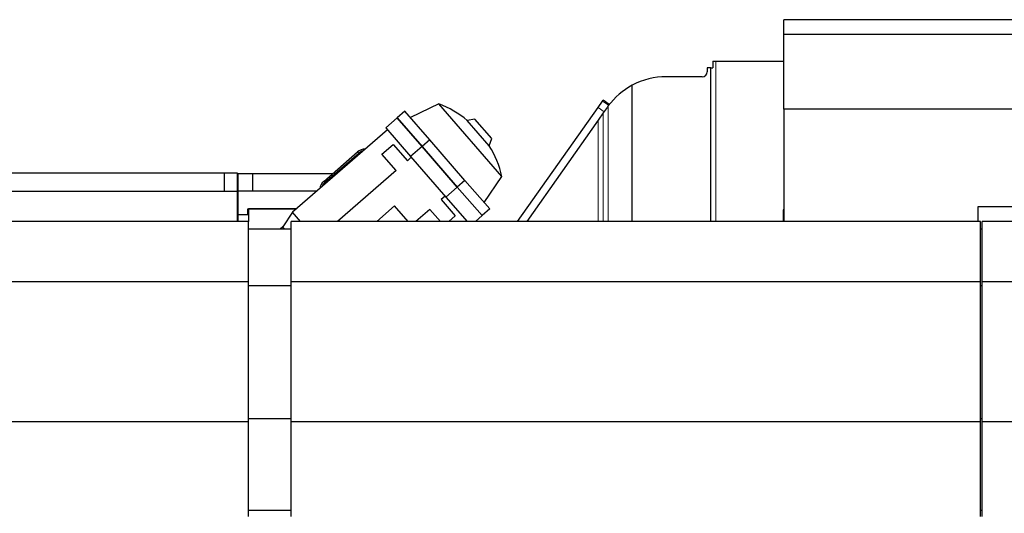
# Model space of a CAD drawing. Header units: inches. Extents: x 0 to 17820, y -10 to 12600.
# Tile 28 of 125: x 2681 to 4658, y 3870 to 4861. Entities that reach past the tile are written whole.
import ezdxf

# ---------------------------------------------------------------- set-up
doc = ezdxf.new("R2010")
doc.units = ezdxf.units.IN
doc.layers.add('1', color=7, linetype='Continuous', true_color=0xffffff)

msp = doc.modelspace()

# ---------------------------------------------------------------- linework, layer by layer
at = {"layer": '1', "color": 2, "linetype": 'Continuous', "lineweight": 25}
for p, q in [((4215.59, 4830.645), (4215.59, 4860.645)), ((4900.59, 4860.645), (4215.59, 4860.645)), ((4215.59, 4681.145), (4215.59, 4830.645)), ((4900.59, 4830.645), (4215.59, 4830.645)), ((4072.59, 4777.146), (4078.529, 4777.146)), ((4072.59, 4777.146), (4072.59, 4764.146)), ((4078.529, 4777.146), (4215.588, 4777.146)), ((4051.596, 4746.148), (3979.199, 4746.148)), ((4068.529, 4764.146), (4061.59, 4764.146)), ((4061.59, 4764.146), (4061.59, 4756.142)), ((4068.529, 4764.146), (4072.59, 4764.146)), ((4068.529, 4455.355), (4068.529, 4764.146)), ((3910.811, 4455.353), (3910.811, 4729.021)), ((3522.441, 4691.872), (3465.291, 4663.998)), ((3522.441, 4691.872), (3465.291, 4663.998)), ((3649.164, 4546.094), (3522.441, 4691.872)), ((3649.164, 4546.094), (3522.441, 4691.872)), ((3842.221, 4684.42), (3851.328, 4697.33)), ((3851.328, 4697.33), (3852.484, 4698.968)), ((3864.651, 4690.384), (3852.484, 4698.968)), ((3863.495, 4688.746), (3860.636, 4684.694)), ((3864.651, 4690.384), (3863.495, 4688.746)), ((3454.162, 4676.801), (3438.841, 4663.483)), ((3454.162, 4676.801), (3438.841, 4663.483)), ((3504.122, 4619.328), (3454.162, 4676.801)), ((3504.122, 4619.328), (3454.162, 4676.801)), ((3680.626, 4455.364), (3842.221, 4684.42)), ((3852.681, 4673.417), (3842.67, 4659.227)), ((3860.636, 4684.694), (3852.681, 4673.417)), ((4900.59, 4681.145), (4215.59, 4681.145)), ((4215.59, 4681.145), (4215.59, 4455.36)), ((3438.841, 4663.483), (3415.747, 4643.407)), ((3438.841, 4663.483), (3415.747, 4643.407)), ((3438.841, 4663.483), (3488.801, 4606.01)), ((3488.801, 4606.01), (3438.841, 4663.483)), ((3488.801, 4606.01), (3438.841, 4663.483)), ((3438.841, 4663.483), (3488.801, 4606.01)), ((3594.969, 4661.149), (3579.626, 4658.167)), ((3594.969, 4661.149), (3579.626, 4658.167)), ((3623.745, 4607.413), (3579.626, 4658.167)), ((3623.745, 4607.413), (3579.626, 4658.167)), ((3628.834, 4622.192), (3594.969, 4661.149)), ((3628.834, 4622.192), (3594.969, 4661.149)), ((3842.67, 4659.227), (3698.848, 4455.363)), ((3419.027, 4639.634), (3228.539, 4474.045)), ((3419.027, 4639.634), (3228.539, 4474.045)), ((3415.747, 4643.407), (3465.707, 4585.935)), ((3415.747, 4643.407), (3465.707, 4585.935)), ((3408.219, 4590.488), (3430.86, 4610.17)), ((3408.219, 4590.488), (3430.86, 4610.17)), ((3430.86, 4610.17), (3459.217, 4577.549)), ((3430.86, 4610.17), (3459.217, 4577.549)), ((3504.122, 4619.328), (3488.801, 4606.01)), ((3504.122, 4619.328), (3488.801, 4606.01)), ((3574.777, 4538.049), (3504.122, 4619.328)), ((3574.777, 4538.049), (3504.122, 4619.328)), ((3623.745, 4607.413), (3628.834, 4622.192)), ((3623.745, 4607.413), (3628.834, 4622.192)), ((3291.126, 4535.822), (3359.381, 4595.157)), ((3293.19, 4533.449), (3361.444, 4592.784)), ((3436.576, 4557.867), (3408.219, 4590.488)), ((3436.576, 4557.867), (3408.219, 4590.488)), ((3488.801, 4606.01), (3465.707, 4585.935)), ((3488.801, 4606.01), (3465.707, 4585.935)), ((3488.801, 4606.01), (3559.456, 4524.731)), ((3559.456, 4524.731), (3488.801, 4606.01)), ((3559.456, 4524.731), (3488.801, 4606.01)), ((3488.801, 4606.01), (3559.456, 4524.731)), ((3467.066, 4584.372), (3459.217, 4577.549)), ((3467.066, 4584.372), (3459.217, 4577.549)), ((3465.707, 4585.935), (3536.362, 4504.656)), ((3465.707, 4585.935), (3536.362, 4504.656)), ((2455.09, 4553.145), (3091.09, 4553.145)), ((3091.09, 4553.145), (3117.09, 4553.145)), ((3091.09, 4553.145), (3091.09, 4516.145)), ((3117.09, 4553.145), (3117.09, 4516.145)), ((3119.09, 4516.145), (3119.09, 4551.145)), ((3149.09, 4551.145), (3119.09, 4551.145)), ((3308.75, 4551.145), (3149.09, 4551.145)), ((3149.09, 4516.145), (3149.09, 4551.145)), ((3436.576, 4557.867), (3318.654, 4455.359)), ((3436.576, 4557.867), (3318.654, 4455.359)), ((3574.777, 4538.049), (3559.456, 4524.731)), ((3574.777, 4538.049), (3559.456, 4524.731)), ((3624.737, 4480.576), (3574.777, 4538.049)), ((3624.737, 4480.576), (3574.777, 4538.049)), ((3613.608, 4493.379), (3649.164, 4546.094)), ((3613.608, 4493.379), (3649.164, 4546.094)), ((2429.09, 4516.145), (3117.09, 4516.145)), ((3117.09, 4516.145), (3117.09, 4455.361)), ((3119.09, 4469.145), (3119.09, 4516.145)), ((3276.966, 4516.145), (3119.09, 4516.145)), ((3559.456, 4524.731), (3536.362, 4504.656)), ((3559.456, 4524.731), (3536.362, 4504.656)), ((3559.456, 4524.731), (3609.416, 4467.258)), ((3609.416, 4467.258), (3559.456, 4524.731)), ((3609.416, 4467.258), (3559.456, 4524.731)), ((3559.456, 4524.731), (3609.416, 4467.258)), ((3535.003, 4506.219), (3527.154, 4499.396)), ((3535.003, 4506.219), (3527.154, 4499.396)), ((3527.154, 4499.396), (3555.511, 4466.775)), ((3527.154, 4499.396), (3555.511, 4466.775)), ((3536.362, 4504.656), (3579.215, 4455.359)), ((3536.362, 4504.656), (3579.215, 4455.359)), ((3139.09, 4481.145), (3236.711, 4481.145)), ((3139.09, 4469.145), (3139.09, 4481.145)), ((3140.09, 4481.045), (3140.09, 4455.359)), ((3236.591, 4481.045), (3140.09, 4481.045)), ((3228.539, 4474.045), (3208.783, 4444.946)), ((3228.539, 4474.045), (3208.783, 4444.946)), ((3244.782, 4455.359), (3228.539, 4474.045)), ((3244.782, 4455.359), (3228.539, 4474.045)), ((3433.564, 4486.643), (3397.574, 4455.358)), ((3433.564, 4486.643), (3397.574, 4455.358)), ((3460.759, 4455.359), (3433.564, 4486.643)), ((3460.759, 4455.359), (3433.564, 4486.643)), ((3504.513, 4479.714), (3476.496, 4455.359)), ((3504.513, 4479.714), (3476.496, 4455.359)), ((3525.684, 4455.359), (3504.513, 4479.714)), ((3525.684, 4455.359), (3504.513, 4479.714)), ((3624.737, 4480.576), (3609.416, 4467.258)), ((3624.737, 4480.576), (3609.416, 4467.258)), ((4214.09, 4478.645), (4214.09, 4455.359)), ((4215.59, 4478.645), (4214.09, 4478.645)), ((4605.59, 4455.359), (4605.59, 4485.845)), ((4605.59, 4485.845), (4700.59, 4485.845)), ((3140.09, 4455.359), (1793.09, 4455.359)), ((3119.09, 4455.359), (3119.09, 4469.145)), ((3139.09, 4469.145), (3119.09, 4469.145)), ((3140.09, 4334.359), (3140.09, 4455.359)), ((3226.09, 4334.359), (3226.09, 4455.359)), ((4610.09, 4455.359), (3226.09, 4455.359)), ((3555.511, 4466.775), (3542.379, 4455.359)), ((3555.511, 4466.775), (3542.379, 4455.359)), ((3609.416, 4467.258), (3595.728, 4455.359)), ((3609.416, 4467.258), (3595.728, 4455.359)), ((4610.09, 4334.359), (4610.09, 4455.359)), ((4755.09, 4455.359), (4613.89, 4455.359)), ((4613.89, 4334.359), (4613.89, 4455.359)), ((3226.09, 4440.359), (3140.09, 4440.359)), ((3208.783, 4444.946), (3203.505, 4440.358)), ((3208.783, 4444.946), (3203.505, 4440.358)), ((3212.771, 4440.359), (3208.783, 4444.946)), ((3212.771, 4440.359), (3208.783, 4444.946)), ((4613.89, 4440.359), (4610.09, 4440.359)), ((3140.09, 4334.359), (1793.09, 4334.359)), ((3140.09, 4053.359), (3140.09, 4334.359)), ((3226.09, 4053.359), (3226.09, 4334.359)), ((4610.09, 4334.359), (3226.09, 4334.359)), ((4610.09, 4053.359), (4610.09, 4334.359)), ((4613.89, 4053.359), (4613.89, 4334.359)), ((4755.09, 4334.359), (4613.89, 4334.359)), ((3226.09, 4326.551), (3140.09, 4326.551)), ((4613.89, 4326.551), (4610.09, 4326.551)), ((3226.09, 4059.572), (3140.09, 4059.572)), ((4613.89, 4059.572), (4610.09, 4059.572)), ((3140.09, 4053.359), (1793.09, 4053.359)), ((3140.09, 3863.359), (3140.09, 4053.359)), ((3226.09, 3863.359), (3226.09, 4053.359)), ((4610.09, 4053.359), (3226.09, 4053.359)), ((4610.09, 3863.359), (4610.09, 4053.359)), ((4613.89, 3863.359), (4613.89, 4053.359)), ((5056.32, 4053.359), (4613.89, 4053.359)), ((3226.09, 3875.359), (3140.09, 3875.359)), ((4613.89, 3875.359), (4610.09, 3875.359))]:
    msp.add_line(p, q, dxfattribs=at)
at = {"layer": '1', "color": 110, "linetype": 'Continuous', "lineweight": 13}
for p, q in [((4078.529, 4455.356), (4078.529, 4777.146)), ((3863.495, 4688.746), (3851.328, 4697.33)), ((3862.682, 4455.357), (3862.682, 4687.521)), ((3854.388, 4675.837), (3842.221, 4684.42)), ((3852.681, 4455.358), (3852.681, 4673.417)), ((3842.67, 4455.354), (3842.67, 4659.227)), ((3361.444, 4592.784), (3359.381, 4595.157)), ((3291.126, 4535.822), (3293.19, 4533.449))]:
    msp.add_line(p, q, dxfattribs=at)
at = {"layer": '1', "color": 2, "linetype": 'Continuous', "lineweight": 25}
for centre, radius, start, end in [((3979.199, 4601.051), 145.097, 90, 118.120398), ((4051.596, 4756.142), 9.994, 270, 0), ((3979.199, 4601.051), 145.097, 118.120398, 143.419783), ((3446.771, 4498.125), 208, 50.302981, 68.666298), ((3446.771, 4498.125), 208, 50.302981, 68.666298), ((3374.565, 4577.69), 23.145, 90.426634, 131.00123), ((3374.565, 4577.69), 20, 102.52181, 131.00123), ((3446.771, 4498.125), 208, 13.333702, 31.697019), ((3446.771, 4498.125), 208, 13.333702, 31.697019), ((3306.311, 4518.355), 23.145, 131.00123, 171.565826), ((3306.311, 4518.355), 20, 131.00123, 159.466478)]:
    msp.add_arc(centre, radius, start, end, dxfattribs=at)
msp.add_open_spline([(3862.682, 4687.521), (3862.334, 4687.053), (3861.99, 4686.583), (3861.308, 4685.64), (3860.971, 4685.168), (3860.636, 4684.694)], degree=3, knots=[0, 0, 0, 0, 0.5, 0.5, 1, 1, 1, 1], dxfattribs=at)

doc.saveas('drawing.dxf')
